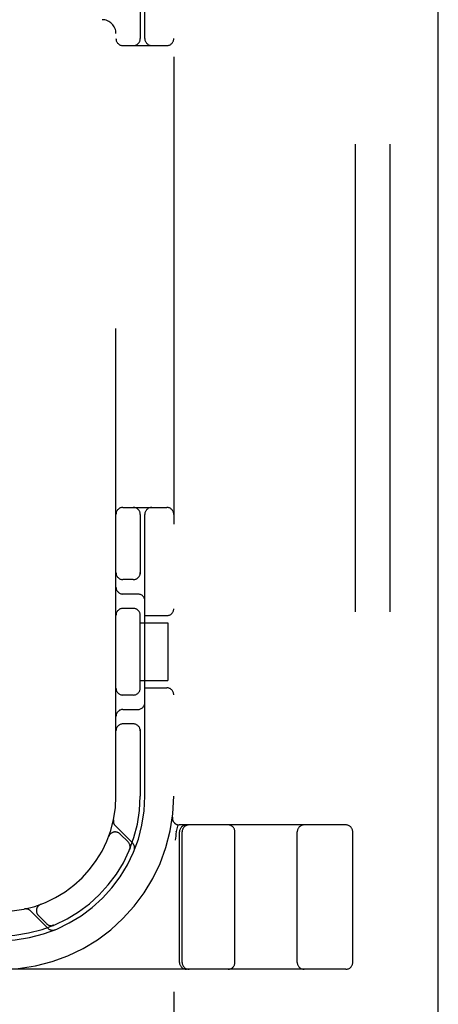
# Model space of a CAD drawing. Header units: inches. Extents: x 0 to 184, y 0 to 119.
# Tile 49 of 114: x 93.129 to 94.035, y 43.07 to 45.202. Entities that reach past the tile are written whole.
import ezdxf

# ---------------------------------------------------------------- set-up
doc = ezdxf.new("R2010")
doc.units = ezdxf.units.IN
doc.header["$LTSCALE"] = 10.121375
doc.header["$MEASUREMENT"] = 0
doc.linetypes.add('HIDDEN', pattern=[0.2, 0.1, -0.1])
doc.layers.get('0').update_dxf_attribs({"linetype": 'CONTINUOUS'})
doc.layers.add('DEFAULT_2', color=8, linetype='HIDDEN')

msp = doc.modelspace()

# ---------------------------------------------------------------- linework, layer by layer
at = {"color": 3, "linetype": 'Continuous'}
msp.add_line((94.0355, 10.7496), (94.0355, 78.5416), dxfattribs=at)
at = {"layer": 'DEFAULT_2', "color": 8, "linetype": 'HIDDEN'}
for p, q in [((93.8565, 41.8956), (93.8565, 47.3956)), ((93.9315, 41.8956), (93.9315, 47.3956)), ((93.4627, 47.1456), (93.4627, 42.1456)), ((93.3377, 43.5206), (93.3377, 45.7706)), ((93.4002, 45.1606), (93.4002, 45.7706)), ((93.3902, 45.2898), (93.3902, 45.1606)), ((93.3527, 45.1456), (93.4477, 45.1456)), ((93.3527, 44.1456), (93.4477, 44.1456)), ((93.3902, 44.1306), (93.3902, 44.0014)), ((93.4002, 43.5206), (93.4002, 44.1306)), ((93.3752, 43.9894), (93.3527, 43.9894)), ((93.3852, 43.9581), (93.3527, 43.9581)), ((93.3752, 43.9269), (93.3527, 43.9269)), ((93.3902, 43.7514), (93.3902, 43.9148)), ((93.3902, 43.8956), (93.4497, 43.8956)), ((93.4002, 43.9113), (93.4477, 43.9113)), ((93.4497, 43.8956), (93.4497, 43.7706)), ((93.3902, 43.7706), (93.4497, 43.7706)), ((93.4002, 43.755), (93.4477, 43.755)), ((93.3752, 43.7394), (93.3527, 43.7394)), ((93.3527, 43.7081), (93.3852, 43.7081)), ((93.3752, 43.6769), (93.3527, 43.6769)), ((93.3902, 43.6648), (93.3902, 43.5206)), ((93.4599, 43.475), (93.4599, 43.4749)), ((93.3739, 43.4183), (93.3363, 43.4559)), ((93.4714, 43.4585), (93.468, 43.4441)), ((93.8352, 43.4581), (93.4748, 43.4581)), ((93.3219, 43.4332), (93.3221, 43.4336)), ((93.3221, 43.4338), (93.322, 43.4335)), ((93.3639, 43.4212), (93.3466, 43.4385)), ((93.4679, 43.4435), (93.468, 43.4441)), ((93.4752, 43.1606), (93.4752, 43.4431)), ((93.4809, 43.1606), (93.4809, 43.4431)), ((93.5952, 43.1606), (93.5952, 43.4431)), ((93.7302, 43.1606), (93.7302, 43.4431)), ((93.8502, 43.1606), (93.8502, 43.4431)), ((93.3673, 43.4051), (93.3678, 43.4064)), ((93.1748, 43.2863), (93.1745, 43.2862)), ((93.1748, 43.2863), (93.1752, 43.2864)), ((93.1524, 43.2721), (93.19, 43.2345)), ((93.1698, 43.2618), (93.1871, 43.2444)), ((93.2019, 43.2405), (93.2033, 43.2411)), ((93.2033, 43.2411), (93.2032, 43.2411)), ((93.2033, 43.2411), (93.2033, 43.2411)), ((93.8352, 43.1456), (91.3402, 43.1456))]:
    msp.add_line(p, q, dxfattribs=at)
for points in [[(93.4679, 43.4435), (93.4674, 43.4387), (93.4669, 43.4341), (93.4664, 43.4296), (93.4659, 43.4252)], [(93.3682, 43.4088), (93.3682, 43.4087), (93.3681, 43.4083), (93.3681, 43.408), (93.368, 43.4076), (93.3679, 43.4073), (93.3679, 43.407), (93.3678, 43.4067), (93.3677, 43.4064), (93.3676, 43.4061), (93.3675, 43.4058), (93.3674, 43.4056), (93.3674, 43.4054), (93.3673, 43.4052), (93.3673, 43.4051)], [(93.3673, 43.4051), (93.3673, 43.4051), (93.3673, 43.4051)], [(93.2032, 43.2411), (93.2032, 43.241), (93.2031, 43.241), (93.203, 43.241), (93.2028, 43.2409), (93.2026, 43.2408), (93.2024, 43.2408), (93.2022, 43.2407), (93.202, 43.2406), (93.2017, 43.2406), (93.2015, 43.2405), (93.2013, 43.2404), (93.201, 43.2404), (93.2008, 43.2403), (93.2006, 43.2403), (93.2003, 43.2402), (93.2001, 43.2402), (93.1998, 43.2402), (93.1995, 43.2401), (93.1994, 43.2401)]]:
    msp.add_lwpolyline(points, dxfattribs=at)
for centre, radius, start, end in [((93.3077, 45.1716), 0.03, 0, 90), ((93.3527, 45.1606), 0.015, 180, 270), ((93.3752, 45.1606), 0.015, 270, 360), ((93.4152, 45.1606), 0.015, 180, 270), ((93.4477, 45.1606), 0.015, 270, 360), ((93.3527, 44.1306), 0.015, 90, 180), ((93.3752, 44.1306), 0.015, 0, 90), ((93.4152, 44.1306), 0.015, 90, 180), ((93.4477, 44.1306), 0.015, 0, 90), ((93.3527, 44.0044), 0.015, 180, 270), ((93.3752, 44.0044), 0.015, 270, 0), ((93.3527, 43.9731), 0.015, 180, 270), ((93.3852, 43.9431), 0.015, 0, 90), ((93.3527, 43.9119), 0.015, 90, 180), ((93.3752, 43.9119), 0.015, 0, 90), ((93.4477, 43.9263), 0.015, 270, 360), ((93.3527, 43.7544), 0.015, 180, 270), ((93.3752, 43.7544), 0.015, 270, 360), ((93.4477, 43.74), 0.015, 0, 90), ((93.3527, 43.6931), 0.015, 90, 180), ((93.3852, 43.7231), 0.015, 270, 360), ((93.3527, 43.6619), 0.015, 90, 180), ((93.3752, 43.6619), 0.015, 0, 90), ((93.0877, 43.5206), 0.375, 270, 360), ((93.0877, 43.5206), 0.3125, 270, 360), ((93.0877, 43.5206), 0.3025, 270, 360), ((93.0877, 43.5206), 0.25, 270, 360), ((93.3465, 43.4662), 0.0145, 168.1145, 225), ((93.4748, 43.4731), 0.015, 173.0043, 270), ((93.4902, 43.4431), 0.015, 90, 180), ((93.4959, 43.4431), 0.015, 90, 180), ((93.5802, 43.4431), 0.015, 0, 90), ((93.7452, 43.4431), 0.015, 90, 180), ((93.8352, 43.4431), 0.015, 0, 90), ((93.336, 43.4279), 0.015, 45, 159.5253), ((93.3533, 43.4106), 0.015, 337.4954, 45), ((93.3636, 43.4081), 0.0145, 337.8042, 45), ((93.1804, 43.2724), 0.015, 110.4747, 225), ((93.1422, 43.2618), 0.0145, 45, 101.8855), ((93.1977, 43.255), 0.015, 225, 292.5046), ((93.2003, 43.2447), 0.0145, 225, 292.1958), ((93.4902, 43.1606), 0.015, 180, 270), ((93.4959, 43.1606), 0.015, 180, 270), ((93.5802, 43.1606), 0.015, 270, 360), ((93.7452, 43.1606), 0.015, 180, 270), ((93.8352, 43.1606), 0.015, 270, 360)]:
    msp.add_arc(centre, radius, start, end, dxfattribs=at)

doc.saveas('drawing.dxf')
